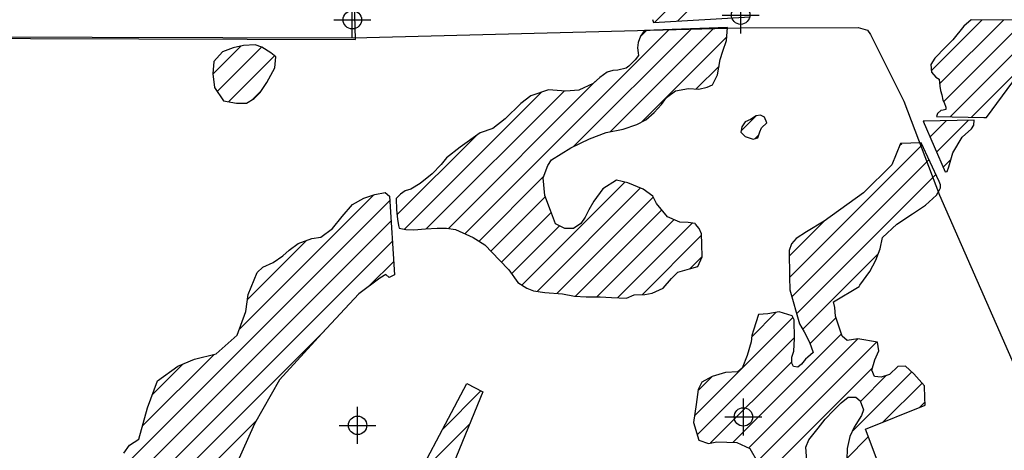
# Model space of a CAD drawing. Extents: x 164148 to 384280, y 737816 to 848299.
# Tile 18 of 41: x 253013 to 266398, y 779759 to 785614. Entities that reach past the tile are written whole.
import ezdxf

# ---------------------------------------------------------------- set-up
doc = ezdxf.new("R2010")
doc.units = 0
doc.header["$LTSCALE"] = 1200
doc.header["$PDMODE"] = 34
doc.header["$PDSIZE"] = 250
doc.layers.get('0').update_dxf_attribs({"linetype": 'CONTINUOUS'})
for name, color, linetype in [('MAJROADS', 9, 'CONTINUOUS'), ('SEC', 2, 'CONTINUOUS'), ('WETDBA', 11, 'CONTINUOUS'), ('WETFILL', 12, 'CONTINUOUS'), ('WSHEDS', 3, 'CONTINUOUS')]:
    doc.layers.add(name, color=color, linetype=linetype)

# ---------------------------------------------------------------- blocks, each defined once
blk = doc.blocks.new('*X')
at = {"color": 0}
for p, q in [((261958, 785597), (264378, 788017)), ((261646, 785579), (261811, 785744)), ((265405, 784921), (266096, 785612)), ((265519, 784741), (266389, 785610)), ((265574, 784501), (266681, 785607)), ((259066, 782704), (261839, 785478)), ((260548, 783893), (262146, 785490)), ((261043, 784093), (262452, 785502)), ((261449, 785383), (261533, 785466)), ((265662, 784294), (266795, 785427)), ((261467, 784222), (262624, 785379)), ((255638, 784873), (256022, 785257)), ((255698, 784638), (256300, 785240)), ((255853, 784498), (256476, 785122)), ((265950, 784288), (266750, 785088)), ((262211, 784672), (262520, 784981)), ((258845, 782778), (260838, 784772)), ((256176, 784527), (256300, 784650)), ((258242, 782765), (260104, 784626)), ((258545, 782773), (260415, 784643)), ((262819, 784102), (263018, 784301)), ((265300, 784226), (265308, 784234)), ((265389, 784021), (265608, 784240)), ((265478, 783815), (265908, 784245)), ((258142, 782959), (259229, 784046)), ((263011, 783999), (263059, 784047)), ((263477, 782109), (265280, 783912)), ((264975, 783902), (265005, 783932)), ((263510, 781848), (265374, 783711)), ((265567, 783610), (265674, 783717)), ((259258, 782602), (260135, 783480)), ((263576, 781619), (265467, 783510)), ((259840, 782006), (261240, 783406)), ((260048, 781920), (261454, 783326)), ((248216, 773328), (258043, 783154)), ((255996, 781401), (257826, 783232)), ((259418, 782467), (260158, 783208)), ((260315, 781892), (261625, 783202)), ((260570, 781853), (261744, 783027)), ((248768, 773585), (258060, 782877)), ((259562, 782317), (260238, 782993)), ((260858, 781847), (261908, 782896)), ((263474, 782401), (263956, 782883)), ((259699, 782160), (260350, 782811)), ((261139, 781832), (262157, 782850)), ((256111, 781811), (256912, 782612)), ((261478, 781877), (262283, 782683)), ((249750, 774272), (258078, 782600)), ((262127, 782231), (262289, 782393)), ((263658, 781407), (264684, 782433)), ((257775, 782003), (258095, 782323)), ((262187, 780230), (263524, 781567)), ((262964, 781301), (263298, 781636)), ((263757, 781211), (264111, 781565)), ((252267, 776494), (257158, 781385)), ((262223, 779971), (263545, 781294)), ((262706, 779866), (264183, 781343)), ((262927, 779792), (264408, 781273)), ((263039, 779609), (264662, 781232)), ((254680, 780086), (255657, 781063)), ((254817, 780518), (255230, 780930)), ((262405, 779859), (263510, 780964)), ((262973, 779249), (264606, 780882)), ((262236, 780573), (262428, 780765)), ((264330, 780017), (265140, 780827)), ((264441, 780422), (264794, 780775)), ((264753, 780145), (265280, 780673)), ((258761, 780044), (259283, 780566)), ((265244, 780342), (265318, 780416)), ((252646, 776579), (256231, 780164)), ((258431, 779420), (259132, 780120)), ((264256, 779648), (264549, 779941))]:
    blk.add_line(p, q, dxfattribs=at)

msp = doc.modelspace()

# ---------------------------------------------------------------- linework, layer by layer
at = {"layer": 'MAJROADS', "color": 0}
msp.add_lwpolyline([(223310, 785338), (223747, 785469), (224200, 785533), (224938, 785536), (225885, 785562), (231172, 785514), (234004, 785518), (236308, 785525), (240094, 785431), (241704, 785493), (247007, 785386), (252211, 785381), (257556, 785366), (262811, 785502), (264412, 785507), (264537, 785472), (264579, 785413), (265033, 784505), (265517, 783228), (266794, 780319)], dxfattribs=at)
at = {"layer": 'SEC', "color": 0}
for p in [(257535, 785613), (262814, 785676), (257606, 780099), (262851, 780213)]:
    msp.add_point(p, dxfattribs=at)
at = {"layer": 'WETDBA', "color": 0}
for points in [[(261615, 785617), (261629, 785578), (262944, 785654)], [(266696, 785607), (265947, 785613), (265848, 785526), (265699, 785340), (265598, 785242), (265454, 785089), (265398, 785003), (265407, 784903), (265469, 784832), (265513, 784806), (265523, 784709), (265531, 784651), (265547, 784592), (265561, 784521), (265582, 784489), (265605, 784423), (265602, 784395), (265565, 784383), (265535, 784378), (265491, 784340), (265476, 784299), (266118, 784283), (266156, 784283), (266795, 785148)], [(265232, 778128), (264509, 780047), (265320, 780373), (265316, 780471), (265311, 780636), (265170, 780801), (265053, 780903), (264950, 780901), (264839, 780790), (264723, 780752), (264632, 780765), (264596, 780849), (264639, 780990), (264692, 781113), (264674, 781230), (264406, 781274), (264264, 781251), (264193, 781313), (264105, 781584), (264094, 781700), (264078, 781780), (264425, 781986), (264435, 782004), (264569, 782189), (264652, 782344), (264709, 782501), (264741, 782654), (264937, 782836), (265149, 782976), (265325, 783092), (265474, 783228), (265516, 783299), (265529, 783330), (265530, 783371), (265512, 783413), (265268, 783939), (264987, 783931), (264869, 783643), (264485, 783259), (263948, 782877), (263708, 782730), (263568, 782638), (263503, 782565), (263473, 782474), (263477, 782113), (263483, 781942), (263616, 781480), (263679, 781371), (263751, 781229), (263799, 781091), (263728, 781027), (263694, 781000), (263639, 780930), (263590, 780890), (263532, 780898), (263510, 780945), (263510, 781024), (263538, 781108), (263546, 781279), (263542, 781533), (263512, 781590), (263336, 781642), (263183, 781617), (263058, 781605), (262989, 781393), (262966, 781322), (262956, 781235), (262904, 781048), (262833, 780877), (262774, 780826), (262608, 780816), (262427, 780765), (262284, 780688), (262237, 780584), (262209, 780384), (262174, 780139), (262244, 779898), (262375, 779854), (262488, 779873), (262761, 779864), (262939, 779786), (263042, 779604)], [(254430, 779719), (254507, 779830), (254631, 779909), (254750, 780337), (254888, 780706), (255164, 780902), (255390, 780999), (255682, 781069), (255968, 781326), (256087, 781648), (256121, 781877), (256241, 782177), (256317, 782248), (256461, 782315), (256589, 782402), (256678, 782479), (256799, 782569), (256985, 782640), (257109, 782656), (257266, 782773), (257397, 782940), (257539, 783102), (257692, 783188), (257843, 783238), (257981, 783264), (258039, 783217), (258106, 782147), (258034, 782109), (257992, 782150), (257907, 782100), (257622, 781889), (257122, 781346), (256544, 780719), (256205, 780119), (255955, 779560)], [(257272, 777225), (259090, 780666), (259309, 780553), (258219, 777886)], [(263718, 779552), (263698, 779804), (263740, 779901), (263869, 780059), (263964, 780182), (264077, 780299), (264182, 780406), (264274, 780480), (264378, 780480), (264438, 780431), (264483, 780309), (264456, 780233), (264358, 780074), (264297, 779949), (264264, 779786), (264255, 779630)]]:
    msp.add_lwpolyline(points, dxfattribs=at)
for points in [[(262635, 785509), (261506, 785465), (261452, 785389), (261419, 785304), (261410, 785230), (261422, 785162), (261425, 785128), (261380, 785068), (261294, 784984), (261259, 784953), (261142, 784928), (261074, 784924), (260999, 784901), (260901, 784829), (260809, 784745), (260615, 784656), (260439, 784641), (260203, 784661), (259962, 784577), (259825, 784475), (259614, 784268), (259444, 784135), (259274, 784078), (259002, 783882), (258817, 783736), (258744, 783644), (258619, 783518), (258458, 783388), (258332, 783310), (258254, 783286), (258188, 783242), (258132, 783184), (258136, 783027), (258147, 782901), (258163, 782814), (258173, 782778), (258261, 782761), (258372, 782757), (258528, 782772), (258690, 782782), (258817, 782782), (258936, 782763), (259178, 782654), (259337, 782552), (259537, 782343), (259661, 782213), (259786, 782039), (259909, 781965), (259997, 781926), (260153, 781906), (260394, 781885), (260556, 781854), (260715, 781844), (260902, 781847), (261057, 781835), (261263, 781828), (261365, 781872), (261510, 781879), (261612, 781895), (261759, 781966), (261872, 782095), (261958, 782181), (262117, 782229), (262232, 782259), (262289, 782388), (262287, 782562), (262283, 782702), (262250, 782775), (262200, 782834), (262196, 782844), (262102, 782859), (261986, 782862), (261818, 782935), (261672, 783116), (261620, 783213), (261489, 783312), (261280, 783396), (261127, 783434), (260941, 783316), (260819, 783146), (260752, 783028), (260698, 782928), (260642, 782845), (260543, 782773), (260423, 782773), (260295, 782840), (260228, 783021), (260151, 783226), (260130, 783465), (260194, 783632), (260244, 783709), (260505, 783872), (260759, 783993), (260987, 784082), (261216, 784126), (261402, 784187), (261523, 784252), (261638, 784354), (261737, 784463), (261807, 784557), (261929, 784649), (262107, 784679), (262247, 784670), (262357, 784699), (262430, 784729), (262501, 784866), (262536, 785073), (262573, 785187), (262620, 785331)], [(256483, 784959), (256494, 785107), (256426, 785165), (256303, 785239), (256213, 785271), (256054, 785265), (255916, 785230), (255772, 785175), (255650, 785047), (255638, 784879), (255662, 784691), (255783, 784511), (255960, 784479), (256098, 784480), (256199, 784541), (256281, 784623), (256375, 784760)], [(263168, 784212), (263138, 784290), (263084, 784314), (263024, 784305), (262947, 784256), (262874, 784225), (262831, 784158), (262816, 784084), (262874, 784028), (262982, 783991), (263046, 784009), (263073, 784090), (263098, 784143)], [(265986, 784247), (265296, 784234), (265595, 783546), (265620, 783551), (265645, 783614), (265699, 783805), (265826, 784015), (265950, 784132), (265985, 784178)]]:
    msp.add_lwpolyline(points, close=True, dxfattribs=at)
at = {"layer": 'WSHEDS', "color": 0}
msp.add_lwpolyline([(237939, 785478), (240091, 785462), (245789, 785383), (257580, 785343), (257387, 792224), (259946, 792267), (259946, 802778), (262546, 802778), (262583, 808023), (266601, 815769), (267069, 817502)], dxfattribs=at)

# ---------------------------------------------------------------- block references
at = {"layer": 'WETDBA', "color": 0}
msp.add_blockref('*X', (0, 0), dxfattribs=at)
msp.add_blockref('*X', (0, 0), dxfattribs=at)
at = {"layer": 'WETFILL', "color": 0}
msp.add_blockref('*X', (0, 0), dxfattribs=at)
msp.add_blockref('*X', (0, 0), dxfattribs=at)
msp.add_blockref('*X', (0, 0), dxfattribs=at)
msp.add_blockref('*X', (0, 0), dxfattribs=at)
msp.add_blockref('*X', (0, 0), dxfattribs=at)
msp.add_blockref('*X', (0, 0), dxfattribs=at)
msp.add_blockref('*X', (0, 0), dxfattribs=at)
msp.add_blockref('*X', (0, 0), dxfattribs=at)
msp.add_blockref('*X', (0, 0), dxfattribs=at)
msp.add_blockref('*X', (0, 0), dxfattribs=at)
msp.add_blockref('*X', (0, 0), dxfattribs=at)
msp.add_blockref('*X', (0, 0), dxfattribs=at)
msp.add_blockref('*X', (0, 0), dxfattribs=at)
msp.add_blockref('*X', (0, 0), dxfattribs=at)
msp.add_blockref('*X', (0, 0), dxfattribs=at)
msp.add_blockref('*X', (0, 0), dxfattribs=at)
msp.add_blockref('*X', (0, 0), dxfattribs=at)
msp.add_blockref('*X', (0, 0), dxfattribs=at)
msp.add_blockref('*X', (0, 0), dxfattribs=at)
msp.add_blockref('*X', (0, 0), dxfattribs=at)
msp.add_blockref('*X', (0, 0), dxfattribs=at)
msp.add_blockref('*X', (0, 0), dxfattribs=at)
msp.add_blockref('*X', (0, 0), dxfattribs=at)
msp.add_blockref('*X', (0, 0), dxfattribs=at)
msp.add_blockref('*X', (0, 0), dxfattribs=at)
msp.add_blockref('*X', (0, 0), dxfattribs=at)
msp.add_blockref('*X', (0, 0), dxfattribs=at)
msp.add_blockref('*X', (0, 0), dxfattribs=at)
msp.add_blockref('*X', (0, 0), dxfattribs=at)
msp.add_blockref('*X', (0, 0), dxfattribs=at)
msp.add_blockref('*X', (0, 0), dxfattribs=at)
msp.add_blockref('*X', (0, 0), dxfattribs=at)
msp.add_blockref('*X', (0, 0), dxfattribs=at)
msp.add_blockref('*X', (0, 0), dxfattribs=at)
msp.add_blockref('*X', (0, 0), dxfattribs=at)
msp.add_blockref('*X', (0, 0), dxfattribs=at)
msp.add_blockref('*X', (0, 0), dxfattribs=at)
msp.add_blockref('*X', (0, 0), dxfattribs=at)
msp.add_blockref('*X', (0, 0), dxfattribs=at)
msp.add_blockref('*X', (0, 0), dxfattribs=at)
msp.add_blockref('*X', (0, 0), dxfattribs=at)
msp.add_blockref('*X', (0, 0), dxfattribs=at)
msp.add_blockref('*X', (0, 0), dxfattribs=at)
msp.add_blockref('*X', (0, 0), dxfattribs=at)
msp.add_blockref('*X', (0, 0), dxfattribs=at)
msp.add_blockref('*X', (0, 0), dxfattribs=at)
msp.add_blockref('*X', (0, 0), dxfattribs=at)
msp.add_blockref('*X', (0, 0), dxfattribs=at)
msp.add_blockref('*X', (0, 0), dxfattribs=at)
msp.add_blockref('*X', (0, 0), dxfattribs=at)
msp.add_blockref('*X', (0, 0), dxfattribs=at)

doc.saveas('drawing.dxf')
